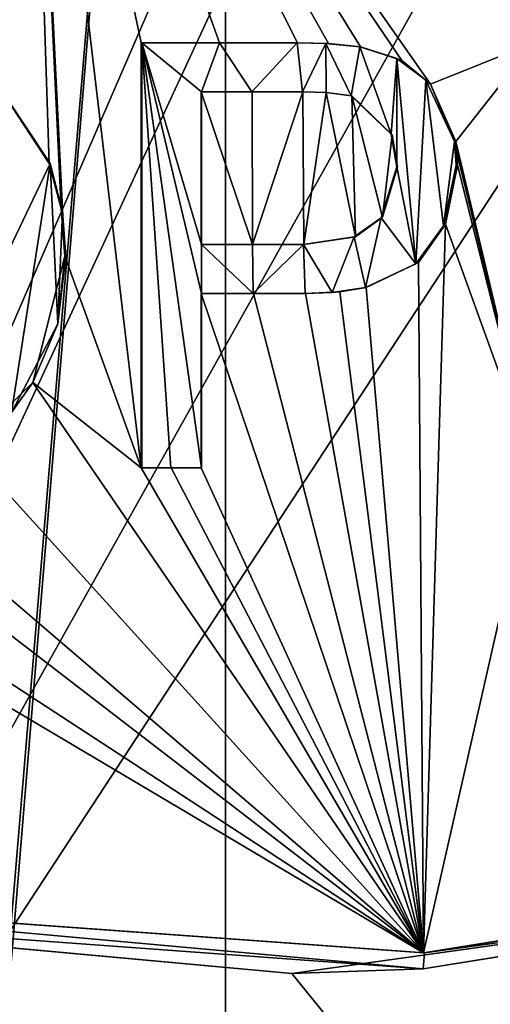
# Model space of a CAD drawing. Header units: millimetres. Extents: x -100 to 89, y -38 to 69.
# Tile 160 of 256: x -65.98 to -64.88, y -2.7 to -0.39. Entities that reach past the tile are written whole.
import ezdxf

# ---------------------------------------------------------------- set-up
doc = ezdxf.new("R2010")
doc.units = ezdxf.units.MM
doc.header["$LTSCALE"] = 65.185185
for name, color, linetype in [('1428', 7, 'CONTINUOUS'), ('1486', 7, 'CONTINUOUS'), ('1581', 7, 'CONTINUOUS'), ('1587', 7, 'CONTINUOUS'), ('1595', 7, 'CONTINUOUS'), ('1605', 7, 'CONTINUOUS'), ('1606', 7, 'CONTINUOUS'), ('1617', 7, 'CONTINUOUS'), ('1620', 7, 'CONTINUOUS'), ('1631', 7, 'CONTINUOUS'), ('1642', 7, 'CONTINUOUS'), ('1650', 7, 'CONTINUOUS'), ('1664', 7, 'CONTINUOUS'), ('1683', 7, 'CONTINUOUS'), ('1717', 7, 'CONTINUOUS'), ('1733', 7, 'CONTINUOUS'), ('1780', 7, 'CONTINUOUS'), ('1785', 7, 'CONTINUOUS'), ('1827', 7, 'CONTINUOUS'), ('1874', 7, 'CONTINUOUS'), ('1881', 7, 'CONTINUOUS'), ('1882', 7, 'CONTINUOUS'), ('1890', 7, 'CONTINUOUS'), ('1944', 7, 'CONTINUOUS'), ('1945', 7, 'CONTINUOUS'), ('1978', 7, 'CONTINUOUS'), ('2218', 7, 'CONTINUOUS'), ('2425', 7, 'CONTINUOUS'), ('3309', 7, 'CONTINUOUS'), ('808', 7, 'CONTINUOUS'), ('809', 7, 'CONTINUOUS'), ('815', 7, 'CONTINUOUS')]:
    doc.layers.add(name, color=color, linetype=linetype)

msp = doc.modelspace()

# ---------------------------------------------------------------- linework, layer by layer
at = {"layer": '1428', "color": 9, "linetype": 'CONTINUOUS'}
for points in [[(-63.4733, -2.3343, 339.271), (-65.0351, -2.5838, 339.5356), (-63.4841, -2.3343, 339.2325), (-63.4733, -2.3343, 339.271)], [(-63.4841, -2.3343, 339.2325), (-65.0351, -2.5838, 339.5356), (-65.0328, -2.5835, 339.4954), (-63.4841, -2.3343, 339.2325)], [(-67.1351, -2.4321, 339.3696), (-67.1264, -2.4321, 339.3305), (-65.0328, -2.5835, 339.4954), (-67.1351, -2.4321, 339.3696)], [(-65.0351, -2.5838, 339.5356), (-67.1351, -2.4321, 339.3696), (-65.0328, -2.5835, 339.4954), (-65.0351, -2.5838, 339.5356)]]:
    msp.add_3dface(points, dxfattribs=at)
at = {"layer": '1486', "color": 9, "linetype": 'CONTINUOUS'}
for points in [[(-65.3184, -0.5586, 339.5478), (-65.2636, -0.5598, 339.5463), (-65.3194, -0.5586, 339.5078), (-65.3184, -0.5586, 339.5478)], [(-65.3194, -0.5586, 339.5078), (-65.2636, -0.5598, 339.5463), (-65.2641, -0.5598, 339.5063), (-65.3194, -0.5586, 339.5078)], [(-65.2636, -0.5598, 339.5463), (-65.2033, -0.5674, 339.5441), (-65.2641, -0.5598, 339.5063), (-65.2636, -0.5598, 339.5463)], [(-65.2641, -0.5598, 339.5063), (-65.2033, -0.5674, 339.5441), (-65.2049, -0.5674, 339.5042), (-65.2641, -0.5598, 339.5063)]]:
    msp.add_3dface(points, dxfattribs=at)
at = {"layer": '1581', "color": 9, "linetype": 'CONTINUOUS'}
for points in [[(-65.6982, -0.4432, 339.5474), (-65.6982, -1.4432, 339.5474), (-65.6971, -0.4432, 339.5074), (-65.6982, -0.4432, 339.5474)], [(-65.6971, -0.4432, 339.5074), (-65.6982, -1.4432, 339.5474), (-65.6971, -1.4432, 339.5074), (-65.6971, -0.4432, 339.5074)]]:
    msp.add_3dface(points, dxfattribs=at)
at = {"layer": '1587', "color": 9, "linetype": 'CONTINUOUS'}
for points in [[(-65.2049, -0.5674, 339.5042), (-65.2033, -0.5674, 339.5441), (-65.1087, -0.6596, 339.5398), (-65.2049, -0.5674, 339.5042)], [(-65.2049, -0.5674, 339.5042), (-65.1087, -0.6596, 339.5398), (-65.1113, -0.6582, 339.4999), (-65.2049, -0.5674, 339.5042)], [(-65.1087, -0.6596, 339.5398), (-65.0958, -0.7347, 339.5391), (-65.1113, -0.6582, 339.4999), (-65.1087, -0.6596, 339.5398)], [(-65.1113, -0.6582, 339.4999), (-65.0958, -0.7347, 339.5391), (-65.098, -0.7347, 339.4992), (-65.1113, -0.6582, 339.4999)]]:
    msp.add_3dface(points, dxfattribs=at)
at = {"layer": '1595', "color": 9, "linetype": 'CONTINUOUS'}
for points in [[(-65.5572, -0.9176, 339.5498), (-65.5569, -0.9176, 339.5098), (-65.4369, -0.9176, 339.5097), (-65.5572, -0.9176, 339.5498)], [(-65.4366, -0.9176, 339.5497), (-65.5572, -0.9176, 339.5498), (-65.4369, -0.9176, 339.5097), (-65.4366, -0.9176, 339.5497)], [(-65.317, -0.9176, 339.5078), (-65.4366, -0.9176, 339.5497), (-65.4369, -0.9176, 339.5097), (-65.317, -0.9176, 339.5078)], [(-65.316, -0.9176, 339.5477), (-65.4366, -0.9176, 339.5497), (-65.317, -0.9176, 339.5078), (-65.316, -0.9176, 339.5477)]]:
    msp.add_3dface(points, dxfattribs=at)
at = {"layer": '1605', "color": 9, "linetype": 'CONTINUOUS'}
for points in [[(-64.958, -0.7307, 339.4903), (-64.988, -0.8739, 339.4924), (-64.9551, -0.7307, 339.5302), (-64.958, -0.7307, 339.4903)], [(-64.9551, -0.7307, 339.5302), (-64.988, -0.8739, 339.4924), (-64.9835, -0.87, 339.5322), (-64.9551, -0.7307, 339.5302)], [(-64.988, -0.8739, 339.4924), (-65.0531, -0.9633, 339.4966), (-65.0466, -0.9596, 339.5363), (-64.988, -0.8739, 339.4924)], [(-64.9835, -0.87, 339.5322), (-64.988, -0.8739, 339.4924), (-65.0466, -0.9596, 339.5363), (-64.9835, -0.87, 339.5322)], [(-65.1715, -1.0187, 339.5028), (-65.1697, -1.0187, 339.5427), (-65.0466, -0.9596, 339.5363), (-65.1715, -1.0187, 339.5028)], [(-65.0531, -0.9633, 339.4966), (-65.1715, -1.0187, 339.5028), (-65.0466, -0.9596, 339.5363), (-65.0531, -0.9633, 339.4966)]]:
    msp.add_3dface(points, dxfattribs=at)
at = {"layer": '1606', "color": 9, "linetype": 'CONTINUOUS'}
for points in [[(-65.1697, -1.0187, 339.5427), (-65.1715, -1.0187, 339.5028), (-65.2495, -1.0306, 339.5058), (-65.1697, -1.0187, 339.5427)], [(-65.2318, -1.0291, 339.5452), (-65.1697, -1.0187, 339.5427), (-65.2495, -1.0306, 339.5058), (-65.2318, -1.0291, 339.5452)], [(-65.3122, -1.033, 339.5476), (-65.2318, -1.0291, 339.5452), (-65.3132, -1.033, 339.5077), (-65.3122, -1.033, 339.5476)], [(-65.3132, -1.033, 339.5077), (-65.2318, -1.0291, 339.5452), (-65.2495, -1.0306, 339.5058), (-65.3132, -1.033, 339.5077)]]:
    msp.add_3dface(points, dxfattribs=at)
at = {"layer": '1617', "color": 9, "linetype": 'CONTINUOUS'}
for points in [[(-65.3308, -0.4432, 339.5481), (-65.3317, -0.4432, 339.5081), (-65.2649, -0.4447, 339.5063), (-65.3308, -0.4432, 339.5481)], [(-65.2582, -0.4449, 339.5461), (-65.3308, -0.4432, 339.5481), (-65.2649, -0.4447, 339.5063), (-65.2582, -0.4449, 339.5461)], [(-65.1844, -0.4527, 339.5033), (-65.2582, -0.4449, 339.5461), (-65.2649, -0.4447, 339.5063), (-65.1844, -0.4527, 339.5033)], [(-65.1827, -0.4527, 339.5433), (-65.2582, -0.4449, 339.5461), (-65.1844, -0.4527, 339.5033), (-65.1827, -0.4527, 339.5433)]]:
    msp.add_3dface(points, dxfattribs=at)
at = {"layer": '1620', "color": 9, "linetype": 'CONTINUOUS'}
for points in [[(-65.6971, -0.4432, 339.5074), (-65.6971, -1.4432, 339.5074), (-65.6285, -1.4432, 339.5089), (-65.6971, -0.4432, 339.5074)], [(-65.5569, -0.9176, 339.5098), (-65.6971, -0.4432, 339.5074), (-65.5569, -1.033, 339.5098), (-65.5569, -0.9176, 339.5098)], [(-65.6971, -0.4432, 339.5074), (-65.5569, -0.9176, 339.5098), (-65.5569, -0.5586, 339.5098), (-65.6971, -0.4432, 339.5074)], [(-65.5569, -1.033, 339.5098), (-65.6971, -0.4432, 339.5074), (-65.5569, -1.4432, 339.5098), (-65.5569, -1.033, 339.5098)], [(-65.5569, -1.4432, 339.5098), (-65.6971, -0.4432, 339.5074), (-65.6285, -1.4432, 339.5089), (-65.5569, -1.4432, 339.5098)], [(-65.5144, -0.4432, 339.51), (-65.6971, -0.4432, 339.5074), (-65.5569, -0.5586, 339.5098), (-65.5144, -0.4432, 339.51)], [(-65.4381, -0.5586, 339.5097), (-65.5144, -0.4432, 339.51), (-65.5569, -0.5586, 339.5098), (-65.4381, -0.5586, 339.5097)], [(-65.3317, -0.4432, 339.5081), (-65.5144, -0.4432, 339.51), (-65.4381, -0.5586, 339.5097), (-65.3317, -0.4432, 339.5081)], [(-65.3194, -0.5586, 339.5078), (-65.3317, -0.4432, 339.5081), (-65.4381, -0.5586, 339.5097), (-65.3194, -0.5586, 339.5078)], [(-65.3317, -0.4432, 339.5081), (-65.3194, -0.5586, 339.5078), (-65.2649, -0.4447, 339.5063), (-65.3317, -0.4432, 339.5081)], [(-65.3194, -0.5586, 339.5078), (-65.2641, -0.5598, 339.5063), (-65.2649, -0.4447, 339.5063), (-65.3194, -0.5586, 339.5078)], [(-65.2641, -0.5598, 339.5063), (-65.2049, -0.5674, 339.5042), (-65.2649, -0.4447, 339.5063), (-65.2641, -0.5598, 339.5063)], [(-65.2049, -0.5674, 339.5042), (-65.1844, -0.4527, 339.5033), (-65.2649, -0.4447, 339.5063), (-65.2049, -0.5674, 339.5042)], [(-65.2049, -0.5674, 339.5042), (-65.1113, -0.6582, 339.4999), (-65.1844, -0.4527, 339.5033), (-65.2049, -0.5674, 339.5042)], [(-65.1844, -0.4527, 339.5033), (-65.1113, -0.6582, 339.4999), (-65.0973, -0.4798, 339.4991), (-65.1844, -0.4527, 339.5033)], [(-65.1113, -0.6582, 339.4999), (-65.098, -0.7347, 339.4992), (-65.0973, -0.4798, 339.4991), (-65.1113, -0.6582, 339.4999)], [(-65.098, -0.7347, 339.4992), (-65.0531, -0.9633, 339.4966), (-65.0973, -0.4798, 339.4991), (-65.098, -0.7347, 339.4992)], [(-65.0973, -0.4798, 339.4991), (-65.0531, -0.9633, 339.4966), (-65.0297, -0.5306, 339.4952), (-65.0973, -0.4798, 339.4991)], [(-65.0531, -0.9633, 339.4966), (-64.988, -0.8739, 339.4924), (-65.0297, -0.5306, 339.4952), (-65.0531, -0.9633, 339.4966)], [(-64.988, -0.8739, 339.4924), (-64.9623, -0.6753, 339.4906), (-65.0297, -0.5306, 339.4952), (-64.988, -0.8739, 339.4924)], [(-64.988, -0.8739, 339.4924), (-64.958, -0.7307, 339.4903), (-64.9623, -0.6753, 339.4906), (-64.988, -0.8739, 339.4924)], [(-64.9623, -0.6753, 339.4906), (-64.958, -0.7307, 339.4903), (-64.9594, -0.701, 339.4904), (-64.9623, -0.6753, 339.4906)], [(-65.0531, -0.9633, 339.4966), (-65.098, -0.7347, 339.4992), (-65.1342, -0.8545, 339.501), (-65.0531, -0.9633, 339.4966)], [(-65.1976, -0.8998, 339.5039), (-65.1715, -1.0187, 339.5028), (-65.1342, -0.8545, 339.501), (-65.1976, -0.8998, 339.5039)], [(-65.1715, -1.0187, 339.5028), (-65.0531, -0.9633, 339.4966), (-65.1342, -0.8545, 339.501), (-65.1715, -1.0187, 339.5028)], [(-65.317, -0.9176, 339.5078), (-65.2495, -1.0306, 339.5058), (-65.1976, -0.8998, 339.5039), (-65.317, -0.9176, 339.5078)], [(-65.2495, -1.0306, 339.5058), (-65.1715, -1.0187, 339.5028), (-65.1976, -0.8998, 339.5039), (-65.2495, -1.0306, 339.5058)], [(-65.4369, -0.9176, 339.5097), (-65.5569, -0.9176, 339.5098), (-65.435, -1.033, 339.5097), (-65.4369, -0.9176, 339.5097)], [(-65.435, -1.033, 339.5097), (-65.5569, -0.9176, 339.5098), (-65.5569, -1.033, 339.5098), (-65.435, -1.033, 339.5097)], [(-65.317, -0.9176, 339.5078), (-65.4369, -0.9176, 339.5097), (-65.435, -1.033, 339.5097), (-65.317, -0.9176, 339.5078)], [(-65.3132, -1.033, 339.5077), (-65.317, -0.9176, 339.5078), (-65.435, -1.033, 339.5097), (-65.3132, -1.033, 339.5077)], [(-65.317, -0.9176, 339.5078), (-65.3132, -1.033, 339.5077), (-65.2495, -1.0306, 339.5058), (-65.317, -0.9176, 339.5078)]]:
    msp.add_3dface(points, dxfattribs=at)
at = {"layer": '1631', "color": 9, "linetype": 'CONTINUOUS'}
for points in [[(-65.9649, 0.812, 339.5356), (-67.5267, 0.5625, 339.271), (-66.031, -0.5496, 339.5312), (-65.9649, 0.812, 339.5356)], [(-65.9147, -0.7269, 339.5385), (-65.9649, 0.812, 339.5356), (-66.031, -0.5496, 339.5312), (-65.9147, -0.7269, 339.5385)], [(-63.8653, -0.4432, 339.3697), (-63.8649, 0.6603, 339.3696), (-65.9649, 0.812, 339.5356), (-63.8653, -0.4432, 339.3697)], [(-63.8653, -0.4432, 339.3697), (-65.9649, 0.812, 339.5356), (-64.0786, -0.4432, 339.4141), (-63.8653, -0.4432, 339.3697)], [(-65.6982, -1.4432, 339.5474), (-65.6982, -0.4432, 339.5474), (-65.9649, 0.812, 339.5356), (-65.6982, -1.4432, 339.5474)], [(-65.6982, -1.4432, 339.5474), (-65.9649, 0.812, 339.5356), (-65.8775, -0.9448, 339.5405), (-65.6982, -1.4432, 339.5474)], [(-65.9649, 0.812, 339.5356), (-65.6982, -0.4432, 339.5474), (-65.5145, -0.4432, 339.55), (-65.9649, 0.812, 339.5356)], [(-65.3308, -0.4432, 339.5481), (-65.2582, -0.4449, 339.5461), (-65.9649, 0.812, 339.5356), (-65.3308, -0.4432, 339.5481)], [(-65.3308, -0.4432, 339.5481), (-65.9649, 0.812, 339.5356), (-65.5145, -0.4432, 339.55), (-65.3308, -0.4432, 339.5481)], [(-65.2582, -0.4449, 339.5461), (-65.1827, -0.4527, 339.5433), (-65.9649, 0.812, 339.5356), (-65.2582, -0.4449, 339.5461)], [(-65.9649, 0.812, 339.5356), (-65.1827, -0.4527, 339.5433), (-65.086, -0.4845, 339.5386), (-65.9649, 0.812, 339.5356)], [(-64.0786, -0.4432, 339.4141), (-65.9649, 0.812, 339.5356), (-64.4263, -0.4432, 339.4727), (-64.0786, -0.4432, 339.4141)], [(-64.4263, -0.4432, 339.4727), (-65.9649, 0.812, 339.5356), (-64.7763, -0.4432, 339.515), (-64.4263, -0.4432, 339.4727)], [(-64.7763, -0.4432, 339.515), (-65.9649, 0.812, 339.5356), (-65.0187, -0.5405, 339.5345), (-64.7763, -0.4432, 339.515)], [(-65.0187, -0.5405, 339.5345), (-65.9649, 0.812, 339.5356), (-65.086, -0.4845, 339.5386), (-65.0187, -0.5405, 339.5345)], [(-65.8775, -0.9448, 339.5405), (-65.9649, 0.812, 339.5356), (-65.8866, -0.8327, 339.54), (-65.8775, -0.9448, 339.5405)], [(-65.8866, -0.8327, 339.54), (-65.9649, 0.812, 339.5356), (-65.9147, -0.7269, 339.5385), (-65.8866, -0.8327, 339.54)], [(-64.9594, -0.6753, 339.5305), (-64.7763, -0.4432, 339.515), (-65.0187, -0.5405, 339.5345), (-64.9594, -0.6753, 339.5305)], [(-64.7763, -1.4432, 339.515), (-64.7763, -0.4432, 339.515), (-64.9594, -0.6753, 339.5305), (-64.7763, -1.4432, 339.515)], [(-64.9565, -0.7009, 339.5303), (-64.7763, -1.4432, 339.515), (-64.9594, -0.6753, 339.5305), (-64.9565, -0.7009, 339.5303)], [(-64.9551, -0.7307, 339.5302), (-64.7763, -1.4432, 339.515), (-64.9565, -0.7009, 339.5303), (-64.9551, -0.7307, 339.5302)], [(-64.9551, -0.7307, 339.5302), (-64.9835, -0.87, 339.5322), (-64.7763, -1.4432, 339.515), (-64.9551, -0.7307, 339.5302)], [(-65.0351, -2.5838, 339.5356), (-64.9835, -0.87, 339.5322), (-65.0466, -0.9596, 339.5363), (-65.0351, -2.5838, 339.5356)], [(-64.9835, -0.87, 339.5322), (-65.0351, -2.5838, 339.5356), (-64.7763, -1.4432, 339.515), (-64.9835, -0.87, 339.5322)], [(-65.9534, -1.2418, 339.5363), (-65.6982, -1.4432, 339.5474), (-65.8775, -0.9448, 339.5405), (-65.9534, -1.2418, 339.5363)], [(-65.1697, -1.0187, 339.5427), (-65.0351, -2.5838, 339.5356), (-65.0466, -0.9596, 339.5363), (-65.1697, -1.0187, 339.5427)], [(-65.0351, -2.5838, 339.5356), (-65.1697, -1.0187, 339.5427), (-65.2318, -1.0291, 339.5452), (-65.0351, -2.5838, 339.5356)], [(-65.5572, -1.4432, 339.5498), (-65.0351, -2.5838, 339.5356), (-65.5572, -1.033, 339.5498), (-65.5572, -1.4432, 339.5498)], [(-65.5572, -1.033, 339.5498), (-65.0351, -2.5838, 339.5356), (-65.4347, -1.033, 339.5497), (-65.5572, -1.033, 339.5498)], [(-65.0351, -2.5838, 339.5356), (-65.3122, -1.033, 339.5476), (-65.4347, -1.033, 339.5497), (-65.0351, -2.5838, 339.5356)], [(-65.0351, -2.5838, 339.5356), (-65.2318, -1.0291, 339.5452), (-65.3122, -1.033, 339.5476), (-65.0351, -2.5838, 339.5356)], [(-66.1105, -1.3947, 339.5251), (-65.0351, -2.5838, 339.5356), (-65.9534, -1.2418, 339.5363), (-66.1105, -1.3947, 339.5251)], [(-65.0351, -2.5838, 339.5356), (-65.6982, -1.4432, 339.5474), (-65.9534, -1.2418, 339.5363), (-65.0351, -2.5838, 339.5356)], [(-65.0351, -2.5838, 339.5356), (-66.9581, -1.3279, 339.4069), (-66.9581, -1.4432, 339.4069), (-65.0351, -2.5838, 339.5356)], [(-66.9581, -1.3279, 339.4069), (-65.0351, -2.5838, 339.5356), (-66.5597, -1.4099, 339.4748), (-66.9581, -1.3279, 339.4069)], [(-66.5597, -1.4099, 339.4748), (-65.0351, -2.5838, 339.5356), (-66.3502, -1.4561, 339.5017), (-66.5597, -1.4099, 339.4748)], [(-66.3502, -1.4561, 339.5017), (-65.0351, -2.5838, 339.5356), (-66.1105, -1.3947, 339.5251), (-66.3502, -1.4561, 339.5017)], [(-67.1351, -2.4321, 339.3696), (-65.0351, -2.5838, 339.5356), (-66.9581, -1.4432, 339.4069), (-67.1351, -2.4321, 339.3696)], [(-65.6982, -1.4432, 339.5474), (-65.0351, -2.5838, 339.5356), (-65.6277, -1.4432, 339.5489), (-65.6982, -1.4432, 339.5474)], [(-65.6277, -1.4432, 339.5489), (-65.0351, -2.5838, 339.5356), (-65.5572, -1.4432, 339.5498), (-65.6277, -1.4432, 339.5489)], [(-65.0351, -2.5838, 339.5356), (-63.4733, -2.3343, 339.271), (-64.7763, -1.4432, 339.515), (-65.0351, -2.5838, 339.5356)]]:
    msp.add_3dface(points, dxfattribs=at)
at = {"layer": '1642', "color": 9, "linetype": 'CONTINUOUS'}
for points in [[(-63.4841, -2.3343, 339.2325), (-65.0328, -2.5835, 339.4954), (-63.4718, -2.3686, 339.229), (-63.4841, -2.3343, 339.2325)], [(-63.4718, -2.3686, 339.229), (-65.0328, -2.5835, 339.4954), (-65.0355, -2.6217, 339.4955), (-63.4718, -2.3686, 339.229)], [(-65.0355, -2.6217, 339.4955), (-67.1264, -2.4321, 339.3305), (-67.1365, -2.4677, 339.3283), (-65.0355, -2.6217, 339.4955)], [(-65.0328, -2.5835, 339.4954), (-67.1264, -2.4321, 339.3305), (-65.0355, -2.6217, 339.4955), (-65.0328, -2.5835, 339.4954)]]:
    msp.add_3dface(points, dxfattribs=at)
at = {"layer": '1650', "color": 9, "linetype": 'CONTINUOUS'}
for points in [[(-63.4609, -2.3686, 339.2675), (-65.0355, -2.6217, 339.4955), (-65.3441, -2.6327, 339.5484), (-63.4609, -2.3686, 339.2675)], [(-63.4718, -2.3686, 339.229), (-65.0355, -2.6217, 339.4955), (-63.4664, -2.3686, 339.2482), (-63.4718, -2.3686, 339.229)], [(-63.4664, -2.3686, 339.2482), (-65.0355, -2.6217, 339.4955), (-63.4609, -2.3686, 339.2675), (-63.4664, -2.3686, 339.2482)], [(-67.1365, -2.4677, 339.3283), (-67.1453, -2.4677, 339.3673), (-65.3441, -2.6327, 339.5484), (-67.1365, -2.4677, 339.3283)], [(-65.0355, -2.6217, 339.4955), (-67.1365, -2.4677, 339.3283), (-65.3441, -2.6327, 339.5484), (-65.0355, -2.6217, 339.4955)]]:
    msp.add_3dface(points, dxfattribs=at)
at = {"layer": '1664', "color": 9, "linetype": 'CONTINUOUS'}
for points in [[(-65.4378, -0.5586, 339.5497), (-65.5569, -0.5586, 339.5098), (-65.5572, -0.5586, 339.5498), (-65.4378, -0.5586, 339.5497)], [(-65.4381, -0.5586, 339.5097), (-65.5569, -0.5586, 339.5098), (-65.4378, -0.5586, 339.5497), (-65.4381, -0.5586, 339.5097)], [(-65.3194, -0.5586, 339.5078), (-65.4381, -0.5586, 339.5097), (-65.4378, -0.5586, 339.5497), (-65.3194, -0.5586, 339.5078)], [(-65.3184, -0.5586, 339.5478), (-65.3194, -0.5586, 339.5078), (-65.4378, -0.5586, 339.5497), (-65.3184, -0.5586, 339.5478)]]:
    msp.add_3dface(points, dxfattribs=at)
at = {"layer": '1683', "color": 9, "linetype": 'CONTINUOUS'}
for points in [[(-65.6982, -0.4432, 339.5474), (-65.6971, -0.4432, 339.5074), (-65.5145, -0.4432, 339.55), (-65.6982, -0.4432, 339.5474)], [(-65.6971, -0.4432, 339.5074), (-65.5144, -0.4432, 339.51), (-65.5145, -0.4432, 339.55), (-65.6971, -0.4432, 339.5074)], [(-65.3317, -0.4432, 339.5081), (-65.3308, -0.4432, 339.5481), (-65.5145, -0.4432, 339.55), (-65.3317, -0.4432, 339.5081)], [(-65.5144, -0.4432, 339.51), (-65.3317, -0.4432, 339.5081), (-65.5145, -0.4432, 339.55), (-65.5144, -0.4432, 339.51)]]:
    msp.add_3dface(points, dxfattribs=at)
at = {"layer": '1717', "color": 9, "linetype": 'CONTINUOUS'}
for points in [[(-65.5569, -0.9176, 339.5098), (-65.5572, -0.9176, 339.5498), (-65.5572, -0.5586, 339.5498), (-65.5569, -0.9176, 339.5098)], [(-65.5569, -0.5586, 339.5098), (-65.5569, -0.9176, 339.5098), (-65.5572, -0.5586, 339.5498), (-65.5569, -0.5586, 339.5098)]]:
    msp.add_3dface(points, dxfattribs=at)
at = {"layer": '1733', "color": 9, "linetype": 'CONTINUOUS'}
for points in [[(-65.5569, -1.033, 339.5098), (-65.5572, -1.033, 339.5498), (-65.4347, -1.033, 339.5497), (-65.5569, -1.033, 339.5098)], [(-65.435, -1.033, 339.5097), (-65.5569, -1.033, 339.5098), (-65.4347, -1.033, 339.5497), (-65.435, -1.033, 339.5097)], [(-65.3132, -1.033, 339.5077), (-65.435, -1.033, 339.5097), (-65.4347, -1.033, 339.5497), (-65.3132, -1.033, 339.5077)], [(-65.3122, -1.033, 339.5476), (-65.3132, -1.033, 339.5077), (-65.4347, -1.033, 339.5497), (-65.3122, -1.033, 339.5476)]]:
    msp.add_3dface(points, dxfattribs=at)
at = {"layer": '1780', "color": 9, "linetype": 'CONTINUOUS'}
for points in [[(-66.0155, -0.9438, 339.4922), (-65.9125, -0.7269, 339.4986), (-66.0335, -0.5447, 339.4909), (-66.0155, -0.9438, 339.4922)], [(-65.9125, -0.7269, 339.4986), (-66.0155, -0.9438, 339.4922), (-66.0029, -1.3127, 339.493), (-65.9125, -0.7269, 339.4986)], [(-65.8947, -1.1044, 339.4996), (-65.9125, -0.7269, 339.4986), (-66.0029, -1.3127, 339.493), (-65.8947, -1.1044, 339.4996)], [(-65.8833, -0.8405, 339.5001), (-65.9125, -0.7269, 339.4986), (-65.8947, -1.1044, 339.4996), (-65.8833, -0.8405, 339.5001)], [(-65.8755, -0.9448, 339.5005), (-65.8833, -0.8405, 339.5001), (-65.8947, -1.1044, 339.4996), (-65.8755, -0.9448, 339.5005)]]:
    msp.add_3dface(points, dxfattribs=at)
at = {"layer": '1785', "color": 9, "linetype": 'CONTINUOUS'}
for points in [[(-65.6971, -1.4432, 339.5074), (-65.6982, -1.4432, 339.5474), (-65.6277, -1.4432, 339.5489), (-65.6971, -1.4432, 339.5074)], [(-65.6285, -1.4432, 339.5089), (-65.6971, -1.4432, 339.5074), (-65.6277, -1.4432, 339.5489), (-65.6285, -1.4432, 339.5089)], [(-65.5569, -1.4432, 339.5098), (-65.6285, -1.4432, 339.5089), (-65.5572, -1.4432, 339.5498), (-65.5569, -1.4432, 339.5098)], [(-65.6285, -1.4432, 339.5089), (-65.6277, -1.4432, 339.5489), (-65.5572, -1.4432, 339.5498), (-65.6285, -1.4432, 339.5089)]]:
    msp.add_3dface(points, dxfattribs=at)
at = {"layer": '1827', "color": 9, "linetype": 'CONTINUOUS'}
for points in [[(-65.5572, -0.9176, 339.5498), (-65.4366, -0.9176, 339.5497), (-65.5572, -0.5586, 339.5498), (-65.5572, -0.9176, 339.5498)], [(-65.4366, -0.9176, 339.5497), (-65.4378, -0.5586, 339.5497), (-65.5572, -0.5586, 339.5498), (-65.4366, -0.9176, 339.5497)], [(-65.4366, -0.9176, 339.5497), (-65.3184, -0.5586, 339.5478), (-65.4378, -0.5586, 339.5497), (-65.4366, -0.9176, 339.5497)], [(-65.3184, -0.5586, 339.5478), (-65.4366, -0.9176, 339.5497), (-65.316, -0.9176, 339.5477), (-65.3184, -0.5586, 339.5478)], [(-65.2636, -0.5598, 339.5463), (-65.3184, -0.5586, 339.5478), (-65.316, -0.9176, 339.5477), (-65.2636, -0.5598, 339.5463)], [(-65.2636, -0.5598, 339.5463), (-65.316, -0.9176, 339.5477), (-65.1946, -0.8993, 339.5438), (-65.2636, -0.5598, 339.5463)], [(-65.2033, -0.5674, 339.5441), (-65.2636, -0.5598, 339.5463), (-65.1946, -0.8993, 339.5438), (-65.2033, -0.5674, 339.5441)], [(-65.1087, -0.6596, 339.5398), (-65.2033, -0.5674, 339.5441), (-65.1315, -0.8535, 339.5409), (-65.1087, -0.6596, 339.5398)], [(-65.1315, -0.8535, 339.5409), (-65.2033, -0.5674, 339.5441), (-65.1946, -0.8993, 339.5438), (-65.1315, -0.8535, 339.5409)], [(-65.0958, -0.7347, 339.5391), (-65.1087, -0.6596, 339.5398), (-65.1315, -0.8535, 339.5409), (-65.0958, -0.7347, 339.5391)]]:
    msp.add_3dface(points, dxfattribs=at)
at = {"layer": '1874', "color": 9, "linetype": 'CONTINUOUS'}
for points in [[(-65.9534, -1.2418, 339.5363), (-65.8775, -0.9448, 339.5405), (-65.8947, -1.1044, 339.4996), (-65.9534, -1.2418, 339.5363)], [(-65.8775, -0.9448, 339.5405), (-65.8755, -0.9448, 339.5005), (-65.8947, -1.1044, 339.4996), (-65.8775, -0.9448, 339.5405)], [(-65.9534, -1.2418, 339.5363), (-65.8947, -1.1044, 339.4996), (-66.0029, -1.3127, 339.493), (-65.9534, -1.2418, 339.5363)], [(-66.1105, -1.3947, 339.5251), (-65.9534, -1.2418, 339.5363), (-66.0029, -1.3127, 339.493), (-66.1105, -1.3947, 339.5251)]]:
    msp.add_3dface(points, dxfattribs=at)
at = {"layer": '1881', "color": 9, "linetype": 'CONTINUOUS'}
for points in [[(-65.1827, -0.4527, 339.5433), (-65.1844, -0.4527, 339.5033), (-65.0973, -0.4798, 339.4991), (-65.1827, -0.4527, 339.5433)], [(-65.1827, -0.4527, 339.5433), (-65.0973, -0.4798, 339.4991), (-65.086, -0.4845, 339.5386), (-65.1827, -0.4527, 339.5433)], [(-65.0973, -0.4798, 339.4991), (-65.0297, -0.5306, 339.4952), (-65.086, -0.4845, 339.5386), (-65.0973, -0.4798, 339.4991)], [(-65.0297, -0.5306, 339.4952), (-65.0187, -0.5405, 339.5345), (-65.086, -0.4845, 339.5386), (-65.0297, -0.5306, 339.4952)], [(-65.0297, -0.5306, 339.4952), (-64.9623, -0.6753, 339.4906), (-65.0187, -0.5405, 339.5345), (-65.0297, -0.5306, 339.4952)], [(-64.9623, -0.6753, 339.4906), (-64.9594, -0.6753, 339.5305), (-65.0187, -0.5405, 339.5345), (-64.9623, -0.6753, 339.4906)]]:
    msp.add_3dface(points, dxfattribs=at)
at = {"layer": '1882', "color": 9, "linetype": 'CONTINUOUS'}
for points in [[(-64.9623, -0.6753, 339.4906), (-64.9594, -0.701, 339.4904), (-64.9594, -0.6753, 339.5305), (-64.9623, -0.6753, 339.4906)], [(-64.9594, -0.701, 339.4904), (-64.9565, -0.7009, 339.5303), (-64.9594, -0.6753, 339.5305), (-64.9594, -0.701, 339.4904)], [(-64.9594, -0.701, 339.4904), (-64.958, -0.7307, 339.4903), (-64.9565, -0.7009, 339.5303), (-64.9594, -0.701, 339.4904)], [(-64.958, -0.7307, 339.4903), (-64.9551, -0.7307, 339.5302), (-64.9565, -0.7009, 339.5303), (-64.958, -0.7307, 339.4903)]]:
    msp.add_3dface(points, dxfattribs=at)
at = {"layer": '1890', "color": 9, "linetype": 'CONTINUOUS'}
for points in [[(-65.1342, -0.8545, 339.501), (-65.098, -0.7347, 339.4992), (-65.1315, -0.8535, 339.5409), (-65.1342, -0.8545, 339.501)], [(-65.098, -0.7347, 339.4992), (-65.0958, -0.7347, 339.5391), (-65.1315, -0.8535, 339.5409), (-65.098, -0.7347, 339.4992)], [(-65.1976, -0.8998, 339.5039), (-65.1342, -0.8545, 339.501), (-65.1946, -0.8993, 339.5438), (-65.1976, -0.8998, 339.5039)], [(-65.1342, -0.8545, 339.501), (-65.1315, -0.8535, 339.5409), (-65.1946, -0.8993, 339.5438), (-65.1342, -0.8545, 339.501)], [(-65.316, -0.9176, 339.5477), (-65.317, -0.9176, 339.5078), (-65.1976, -0.8998, 339.5039), (-65.316, -0.9176, 339.5477)], [(-65.316, -0.9176, 339.5477), (-65.1976, -0.8998, 339.5039), (-65.1946, -0.8993, 339.5438), (-65.316, -0.9176, 339.5477)]]:
    msp.add_3dface(points, dxfattribs=at)
at = {"layer": '1944', "color": 9, "linetype": 'CONTINUOUS'}
for points in [[(-65.9125, -0.7269, 339.4986), (-66.031, -0.5496, 339.5312), (-66.0335, -0.5447, 339.4909), (-65.9125, -0.7269, 339.4986)], [(-65.9147, -0.7269, 339.5385), (-66.031, -0.5496, 339.5312), (-65.9125, -0.7269, 339.4986), (-65.9147, -0.7269, 339.5385)]]:
    msp.add_3dface(points, dxfattribs=at)
at = {"layer": '1945', "color": 9, "linetype": 'CONTINUOUS'}
for points in [[(-65.8866, -0.8327, 339.54), (-65.9147, -0.7269, 339.5385), (-65.8833, -0.8405, 339.5001), (-65.8866, -0.8327, 339.54)], [(-65.9147, -0.7269, 339.5385), (-65.9125, -0.7269, 339.4986), (-65.8833, -0.8405, 339.5001), (-65.9147, -0.7269, 339.5385)], [(-65.8775, -0.9448, 339.5405), (-65.8866, -0.8327, 339.54), (-65.8755, -0.9448, 339.5005), (-65.8775, -0.9448, 339.5405)], [(-65.8866, -0.8327, 339.54), (-65.8833, -0.8405, 339.5001), (-65.8755, -0.9448, 339.5005), (-65.8866, -0.8327, 339.54)]]:
    msp.add_3dface(points, dxfattribs=at)
at = {"layer": '1978', "color": 9, "linetype": 'CONTINUOUS'}
for points in [[(-65.5569, -1.033, 339.5098), (-65.5569, -1.4432, 339.5098), (-65.5572, -1.033, 339.5498), (-65.5569, -1.033, 339.5098)], [(-65.5569, -1.4432, 339.5098), (-65.5572, -1.4432, 339.5498), (-65.5572, -1.033, 339.5498), (-65.5569, -1.4432, 339.5098)]]:
    msp.add_3dface(points, dxfattribs=at)
at = {"layer": '2218', "color": 7, "linetype": 'CONTINUOUS'}
for points in [[(-63.4609, -2.3686, 339.2675), (-65.3441, -2.6327, 339.5484), (-63.1824, -5.3, 339.1829), (-63.4609, -2.3686, 339.2675)], [(-63.1824, -5.3, 339.1829), (-67.4097, -2.4063, 339.3028), (-67.8176, -5.3, 339.1829), (-63.1824, -5.3, 339.1829)], [(-67.1453, -2.4677, 339.3673), (-67.4097, -2.4063, 339.3028), (-63.1824, -5.3, 339.1829), (-67.1453, -2.4677, 339.3673)], [(-65.3441, -2.6327, 339.5484), (-67.1453, -2.4677, 339.3673), (-63.1824, -5.3, 339.1829), (-65.3441, -2.6327, 339.5484)]]:
    msp.add_3dface(points, dxfattribs=at)
at = {"layer": '2425', "color": 7, "linetype": 'CONTINUOUS'}
for points in [[(-65.122, 0.925, 324.5595), (-65.122, 0.5212, 324.5595), (-67.8176, -5.3, 324.9171), (-65.122, 0.925, 324.5595)], [(-65.878, 0.5212, 324.5595), (-65.122, 0.925, 324.5595), (-67.8176, -5.3, 324.9171), (-65.878, 0.5212, 324.5595)], [(-65.122, 0.5212, 324.5595), (-64.5633, 0.5212, 324.6087), (-67.8176, -5.3, 324.9171), (-65.122, 0.5212, 324.5595)], [(-66.99, -2.575, 324.6995), (-65.878, 0.5212, 324.5595), (-67.8176, -5.3, 324.9171), (-66.99, -2.575, 324.6995)], [(-64.01, 0.5212, 324.6995), (-64.01, -2.575, 324.6995), (-67.8176, -5.3, 324.9171), (-64.01, 0.5212, 324.6995)], [(-64.5633, 0.5212, 324.6087), (-64.01, 0.5212, 324.6995), (-67.8176, -5.3, 324.9171), (-64.5633, 0.5212, 324.6087)], [(-66.4367, 0.5212, 324.6087), (-65.878, 0.5212, 324.5595), (-66.99, -2.575, 324.6995), (-66.4367, 0.5212, 324.6087)], [(-63.769, -2.575, 324.7525), (-63.5298, -2.575, 324.8134), (-67.8176, -5.3, 324.9171), (-63.769, -2.575, 324.7525)], [(-63.5298, -2.575, 324.8134), (-63.1824, -5.3, 324.9171), (-67.8176, -5.3, 324.9171), (-63.5298, -2.575, 324.8134)], [(-64.01, -2.575, 324.6995), (-63.769, -2.575, 324.7525), (-67.8176, -5.3, 324.9171), (-64.01, -2.575, 324.6995)]]:
    msp.add_3dface(points, dxfattribs=at)
at = {"layer": '3309', "linetype": 'CONTINUOUS'}
for points in [[(-60.9446, 3.5, 325.7802), (-65.5, 3.5, 324.3), (-62.3471, -6.0393, 324.9703), (-60.9446, 3.5, 325.7802)], [(-65.5, 3.5, 324.3), (-65.5, -5.9725, 324.3), (-63.8878, -6.0053, 324.4695), (-65.5, 3.5, 324.3)], [(-65.5, 3.5, 324.3), (-63.8878, -6.0053, 324.4695), (-62.3471, -6.0393, 324.9703), (-65.5, 3.5, 324.3)], [(-65.5, 3.5, 339.8), (-60.9446, 3.5, 338.3198), (-65.5, -6.4725, 339.8), (-65.5, 3.5, 339.8)], [(-65.5, -6.4725, 339.8), (-60.9446, 3.5, 338.3198), (-63.8889, -6.4398, 339.6307), (-65.5, -6.4725, 339.8)]]:
    msp.add_3dface(points, dxfattribs=at)
at = {"layer": '808', "linetype": 'CONTINUOUS'}
for points in [[(-65.5, 4.5, 341.05), (-70.7901, 4.5, 339.3312), (-65.5, -11.3, 341.05), (-65.5, 4.5, 341.05)], [(-65.5, -11.3, 341.05), (-70.7901, 4.5, 339.3312), (-70.7891, -11.2997, 339.3319), (-65.5, -11.3, 341.05)], [(-70.7901, 4.5, 324.7688), (-65.5, 4.5, 323.05), (-70.7898, -11.2997, 324.7687), (-70.7901, 4.5, 324.7688)], [(-70.7898, -11.2997, 324.7687), (-65.5, 4.5, 323.05), (-65.5, -11.3, 323.05), (-70.7898, -11.2997, 324.7687)]]:
    msp.add_3dface(points, dxfattribs=at)
at = {"layer": '809', "linetype": 'CONTINUOUS'}
for points in [[(-60.2099, 4.5, 339.3312), (-65.5, 4.5, 341.05), (-60.2102, -11.2997, 339.3313), (-60.2099, 4.5, 339.3312)], [(-65.5, 4.5, 341.05), (-65.5, -11.3, 341.05), (-60.2102, -11.2997, 339.3313), (-65.5, 4.5, 341.05)], [(-65.5, 4.5, 323.05), (-60.2099, 4.5, 324.7688), (-65.5, -11.3, 323.05), (-65.5, 4.5, 323.05)], [(-65.5, -11.3, 323.05), (-60.2099, 4.5, 324.7688), (-60.2109, -11.2997, 324.7681), (-65.5, -11.3, 323.05)]]:
    msp.add_3dface(points, dxfattribs=at)
at = {"layer": '815', "linetype": 'CONTINUOUS'}
for points in [[(-65.5, 3.5, 324.3), (-70.0554, 3.5, 325.7802), (-65.5, -5.9725, 324.3), (-65.5, 3.5, 324.3)], [(-65.5, -5.9725, 324.3), (-70.0554, 3.5, 325.7802), (-67.6625, -5.9279, 324.6078), (-65.5, -5.9725, 324.3)], [(-70.0554, 3.5, 338.3198), (-65.5, 3.5, 339.8), (-69.8557, -5.5681, 338.4602), (-70.0554, 3.5, 338.3198)], [(-69.8557, -5.5681, 338.4602), (-65.5, 3.5, 339.8), (-67.8948, -5.5223, 339.4207), (-69.8557, -5.5681, 338.4602)], [(-67.8948, -5.5223, 339.4207), (-65.5, 3.5, 339.8), (-67.1172, -5.5636, 339.6294), (-67.8948, -5.5223, 339.4207)], [(-67.1172, -5.5636, 339.6294), (-65.5, 3.5, 339.8), (-66.274, -5.7313, 339.7612), (-67.1172, -5.5636, 339.6294)], [(-66.274, -5.8739, 339.7613), (-65.5, 3.5, 339.8), (-65.5, -6.4725, 339.8), (-66.274, -5.8739, 339.7613)], [(-65.5, 3.5, 339.8), (-66.274, -5.8739, 339.7613), (-66.274, -5.7313, 339.7612), (-65.5, 3.5, 339.8)]]:
    msp.add_3dface(points, dxfattribs=at)

doc.saveas('drawing.dxf')
